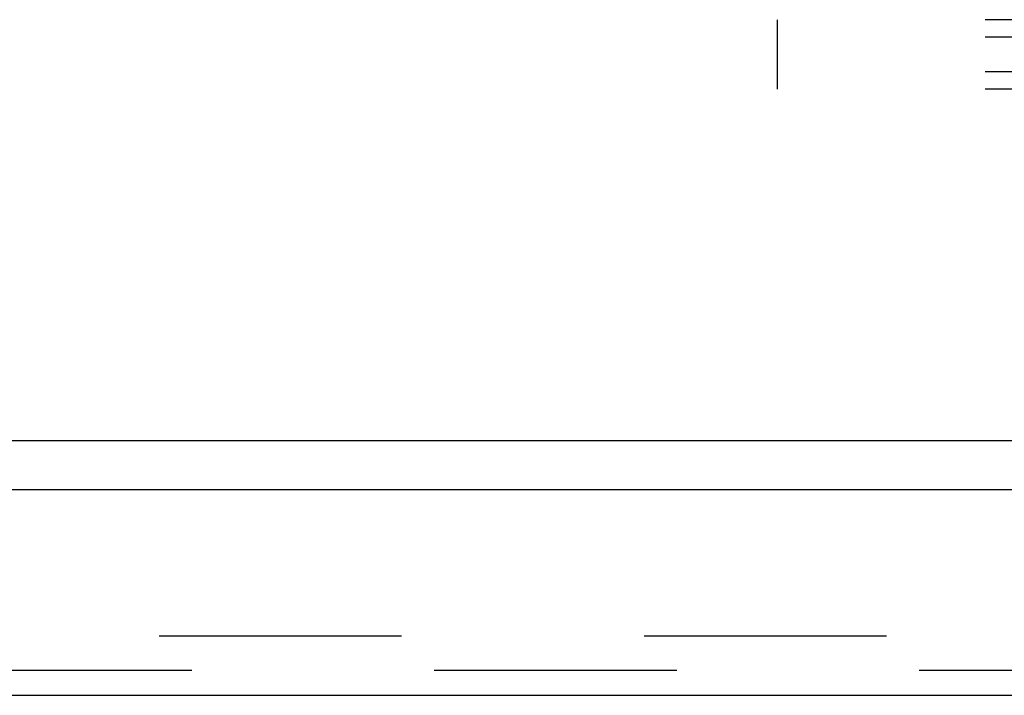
# Model space of a CAD drawing. Header units: inches. Extents: x 0 to 183, y 0 to 118.
# Tile 67 of 80: x 85.98 to 90.07, y 90.75 to 93.56. Entities that reach past the tile are written whole.
import ezdxf

# ---------------------------------------------------------------- set-up
doc = ezdxf.new("R2010")
doc.units = ezdxf.units.IN
doc.header["$LTSCALE"] = 10.065561
doc.header["$MEASUREMENT"] = 0
doc.linetypes.add('HIDDEN', pattern=[0.2, 0.1, -0.1])
doc.layers.get('0').update_dxf_attribs({"linetype": 'CONTINUOUS'})
doc.layers.add('DEFAULT_2', color=8, linetype='HIDDEN')
doc.layers.add('MAIN_ENCLOSURE_DOOR_ASSEMBLY', color=7, linetype='CONTINUOUS')

msp = doc.modelspace()

# ---------------------------------------------------------------- linework, layer by layer
at = {"color": 7, "linetype": 'Continuous'}
msp.add_line((96.3682, 91.8127), (62.9722, 91.8127), dxfattribs=at)
at = {"layer": 'DEFAULT_2', "color": 8, "linetype": 'HIDDEN'}
for p, q in [((111.1242, 93.562), (89.1242, 93.562)), ((89.1242, 93.2733), (89.1242, 93.562)), ((111.1242, 93.4898), (89.1242, 93.4898)), ((111.1242, 93.3455), (89.1242, 93.3455)), ((111.1242, 93.2733), (89.1242, 93.2733)), ((93.6027, 91.0002), (64.4878, 91.0002))]:
    msp.add_line(p, q, dxfattribs=at)
at = {"layer": 'MAIN_ENCLOSURE_DOOR_ASSEMBLY', "color": 3, "linetype": 'Continuous'}
for p, q in [((94.1707, 91.6087), (63.3572, 91.6087)), ((63.5417, 90.7547), (93.9862, 90.7547))]:
    msp.add_line(p, q, dxfattribs=at)
at = {"layer": 'MAIN_ENCLOSURE_DOOR_ASSEMBLY', "color": 8, "linetype": 'HIDDEN'}
msp.add_line((63.5417, 90.8587), (93.9862, 90.8587), dxfattribs=at)

doc.saveas('drawing.dxf')
